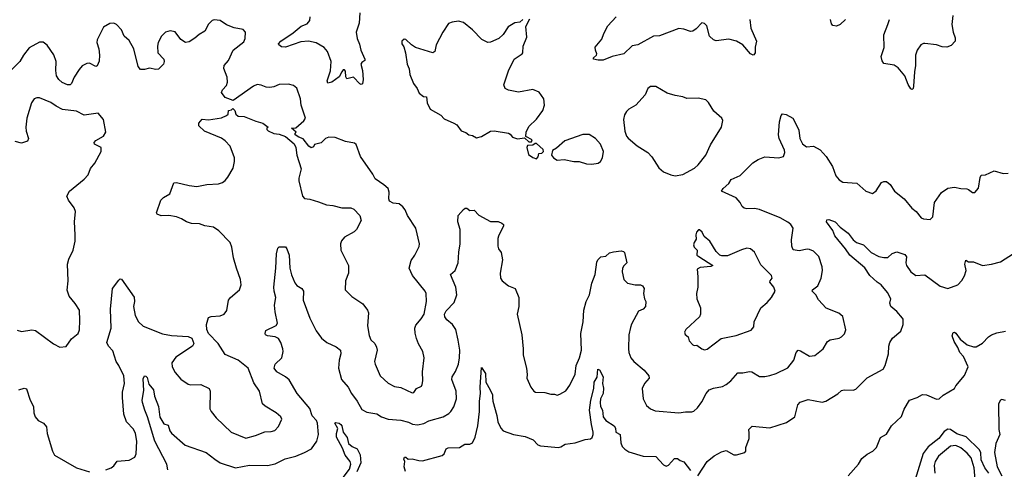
# Model space of a CAD drawing. Extents: x 2220333 to 2384341, y 721037 to 894043.
# Tile 217 of 256: x 2280782 to 2288464, y 854805 to 858312. Entities that reach past the tile are written whole.
import ezdxf

# ---------------------------------------------------------------- set-up
doc = ezdxf.new("R2010")
doc.units = 0

msp = doc.modelspace()

# ---------------------------------------------------------------- linework, layer by layer
at = {"layer": '0CON10XD'}
for points in [[(2283436.2, 858366.2), (2283430, 858285), (2283407.5, 858215), (2283414.4, 858164.4), (2283432.5, 858122.5), (2283443.5, 858075), (2283474, 858005), (2283473.8, 857995), (2283450.3, 857979.7), (2283444.4, 857965.6), (2283456.2, 857915), (2283461.4, 857845), (2283457.3, 857812.7), (2283445, 857808), (2283435, 857812.5), (2283385, 857864.2), (2283335, 857851.2), (2283325.8, 857865.8), (2283325, 857910), (2283315, 857922.5), (2283305, 857920), (2283295, 857906.7), (2283273.3, 857866.7), (2283218, 857825), (2283186.2, 857816.2), (2283180.6, 857835), (2283207.3, 857912.7), (2283211.8, 857985), (2283184.3, 858065), (2283158, 858095), (2283095, 858130.6), (2283035.5, 858145.5), (2282975, 858139.5), (2282855, 858099.1), (2282825, 858101.8), (2282802.5, 858115), (2282801.2, 858125), (2282819.2, 858145), (2282915, 858210.6), (2282977.7, 858262.3), (2283025, 858279.2), (2283044.4, 858305.6), (2283049.4, 858335)], [(2286478.1, 858315), (2286486.9, 858246.9), (2286531.4, 858145), (2286521.2, 858098.8), (2286521.2, 858055), (2286510.7, 858039.3), (2286505, 858036.7), (2286485, 858046.2), (2286425, 858117.1), (2286375, 858145.6), (2286315, 858160.8), (2286215, 858147.5), (2286194.3, 858154.3), (2286163.8, 858185), (2286142.5, 858265), (2286125, 858282.5), (2286105, 858287.5), (2286059.7, 858240.3), (2286035, 858224), (2286015, 858220), (2285965, 858239.2), (2285924.1, 858244.1), (2285775, 858187.5), (2285727.5, 858185), (2285605, 858116.7), (2285561.7, 858108.3), (2285495, 858046.2), (2285405, 858026), (2285335, 857995.8), (2285295, 857995.7), (2285260, 858005), (2285258.8, 858015), (2285282, 858035), (2285285.6, 858045), (2285274.3, 858075), (2285273.2, 858096.8), (2285325, 858160), (2285338.6, 858205), (2285370, 858265), (2285434.6, 858335.4)], [(2288064.1, 858344.1), (2288056, 858275), (2288065.8, 858215.8), (2288082.1, 858172.1), (2288081.4, 858145), (2288049.8, 858110.2), (2288015, 858098.1), (2287979.7, 858099.7), (2287935, 858115.7), (2287845, 858127.5), (2287832.7, 858127.3), (2287814, 858115), (2287785.6, 858075), (2287771.1, 858035), (2287772.7, 857955), (2287763.1, 857905), (2287755.9, 857794.1), (2287752.5, 857775), (2287745, 857767.5), (2287735, 857772.5), (2287715, 857807.5), (2287688, 857875), (2287635, 857937.5), (2287605, 857957.1), (2287525, 857970.8), (2287510.3, 857990.3), (2287504.4, 858025), (2287527.5, 858095), (2287524.6, 858195.4), (2287554.4, 858275), (2287569.4, 858315)], [(2282977.8, 857645), (2282971.4, 857695), (2282945, 857777.5), (2282917.7, 857797.7), (2282879.5, 857809.5), (2282805.9, 857805.9), (2282765, 857788.9), (2282733.4, 857783.4), (2282705, 857785.7), (2282665, 857802.5), (2282635, 857805.8), (2282605, 857794.2), (2282447, 857683), (2282385, 857706.2), (2282356, 857745), (2282364.2, 857765), (2282395, 857798), (2282403.3, 857825), (2282401.1, 857865), (2282375, 857932.5), (2282376.9, 857955), (2282410, 857995), (2282446, 858075), (2282530.5, 858139.5), (2282540, 858165), (2282543.3, 858215), (2282525, 858236.2), (2282455, 858248.6), (2282395, 858271.4), (2282345, 858306), (2282299.3, 858310.7), (2282282.5, 858305), (2282255, 858276.7), (2282226.3, 858223.7), (2282182.4, 858197.6), (2282147.5, 858167.5), (2282105, 858138.9), (2282075, 858135.6), (2282037.9, 858157.9), (2281995, 858217.1), (2281955, 858225.8), (2281920, 858215), (2281887.5, 858185), (2281861.4, 858135), (2281855.7, 858105), (2281860, 858055), (2281906.7, 858005), (2281909.5, 857985), (2281903.1, 857965), (2281864.6, 857925.4), (2281845, 857923.3), (2281795, 857934.4), (2281754.3, 857924.3), (2281725, 857924.4), (2281706.2, 857946.2), (2281671.9, 858085), (2281635, 858148.8), (2281597.5, 858185), (2281575, 858233.3), (2281535.7, 858275.7), (2281515, 858286.2), (2281485, 858283.8), (2281435.7, 858254.3), (2281386, 858155), (2281384.2, 858135), (2281399.1, 858085), (2281405.5, 858035), (2281400.6, 857989.4), (2281386.3, 857953.7), (2281375, 857947.5), (2281325, 857972.9), (2281305, 857970.8), (2281268.7, 857951.3), (2281246.1, 857923.9), (2281206.7, 857863.3), (2281186.5, 857815), (2281175.8, 857805), (2281155, 857802.9), (2281113.2, 857823.2), (2281086.7, 857845), (2281070, 857875), (2281064.5, 857915), (2281066.4, 857985), (2281047.8, 858037.8), (2280995, 858112.5), (2280965, 858135.8), (2280935, 858137.5), (2280855, 858092.9), (2280810.9, 858035), (2280783.3, 857986.7), (2280713.1, 857915)], [(2284707, 858313), (2284685, 858292.5), (2284645, 858286.7), (2284593.2, 858256.8), (2284553, 858197), (2284521.2, 858165), (2284455, 858136), (2284435, 858134.2), (2284388.7, 858158.7), (2284315, 858233.8), (2284245, 858290), (2284205, 858302), (2284156.1, 858293.9), (2284128.3, 858281.7), (2284084.2, 858215.8), (2284031.2, 858115), (2284021.2, 858065), (2284005.9, 858054.1), (2283870, 858095), (2283838.8, 858115), (2283795, 858158.8), (2283780.5, 858159.5), (2283764.3, 858145.7), (2283764, 858125), (2283779.5, 858099.5), (2283792.7, 858052.7), (2283805.8, 857965.8), (2283819.5, 857929.5), (2283826.2, 857883.8), (2283854.4, 857814.4), (2283883.8, 857775), (2283899.3, 857739.3), (2283933, 857713), (2283955, 857710), (2283960, 857665), (2283984.1, 857614.1), (2284067.3, 857567.3), (2284095, 857540), (2284170, 857505), (2284193, 857493), (2284226.4, 857446.4), (2284262.7, 857432.7), (2284285, 857413.8), (2284315, 857410), (2284345, 857391.1), (2284385, 857400), (2284455, 857442), (2284485, 857446), (2284596.4, 857426.4), (2284609.3, 857419.3), (2284626.4, 857396.4), (2284665, 857383.3), (2284721.7, 857391.7), (2284755, 857360), (2284775, 857360)], [(2284775, 857360), (2284780, 857375), (2284731.7, 857401.7), (2284732.5, 857435), (2284755, 857480), (2284815, 857536.7), (2284864, 857605), (2284877.5, 857645), (2284870.8, 857695), (2284835, 857746.2), (2284785, 857768), (2284675, 857747.8), (2284595, 857762.9), (2284568.8, 857775), (2284559.2, 857805), (2284596.8, 857913.2), (2284640, 858005), (2284702.5, 858045), (2284708.8, 858055), (2284710, 858105), (2284737.5, 858175), (2284730.7, 858259.3), (2284761.7, 858318.3)], [(2287225, 858314.4), (2287184.7, 858275.3), (2287155, 858261.1), (2287126.5, 858266.5), (2287115, 858280), (2287109.3, 858315)], [(2285895, 857093.8), (2285955, 857103.8), (2286046.7, 857155), (2286075, 857178.8), (2286135.7, 857254.3), (2286171.2, 857335), (2286257.5, 857475), (2286267.5, 857525), (2286260, 857545), (2286198.3, 857598.3), (2286155, 857667.5), (2286135, 857687.5), (2286075, 857700), (2285987, 857697), (2285955, 857710), (2285895, 857720), (2285835, 857738.8), (2285745, 857790), (2285705, 857790), (2285683.3, 857775), (2285663.3, 857725), (2285590, 857645), (2285535, 857613.3), (2285516.7, 857595), (2285500.5, 857569.5), (2285492, 857535), (2285503.9, 857443.9), (2285516.7, 857405), (2285528.3, 857388.3), (2285599.5, 857329.5), (2285683.3, 857275), (2285715, 857242.5), (2285767.7, 857157.7), (2285806.4, 857126.4), (2285861.2, 857101.2), (2285895, 857093.8)], [(2280761.1, 855891.1), (2280795, 855880), (2280875, 855892), (2280905, 855888), (2281045, 855783.3), (2281095, 855758.8), (2281145, 855762.5), (2281185, 855823.8), (2281238.8, 855865), (2281247.7, 855892.3), (2281252, 855965), (2281248, 856045), (2281215, 856098.8), (2281168, 856155), (2281153, 856203), (2281158.9, 856275), (2281153.9, 856406.1), (2281165.3, 856444.7), (2281200, 856515), (2281213.3, 856585), (2281215.7, 856635), (2281208, 856735), (2281216, 856815), (2281205.7, 856845.7), (2281163.3, 856905), (2281150, 856935), (2281170, 856975), (2281285, 857068.8), (2281315, 857103.3), (2281335, 857152.5), (2281367, 857193), (2281418, 857285), (2281416, 857315), (2281365, 857340), (2281361.9, 857355), (2281375, 857370), (2281435.6, 857405), (2281452.5, 857435), (2281436.2, 857535), (2281395, 857583.3), (2281285, 857568.6), (2281225, 857598.6), (2281115, 857611.1), (2281065, 857636.9), (2281025, 857666.5), (2280935, 857702), (2280915, 857703.8), (2280893.3, 857695), (2280873.8, 857665), (2280836.7, 857545), (2280828.9, 857475), (2280832.1, 857442.1), (2280851.2, 857385), (2280842.5, 857365), (2280795, 857350), (2280745, 857360.8)], [(2281455, 854800), (2281495, 854816), (2281517.3, 854832.7), (2281541.7, 854868.3), (2281635, 854876), (2281679.4, 854900.6), (2281690.6, 854925), (2281694.4, 855025), (2281684.3, 855085), (2281668.3, 855118.3), (2281613.8, 855173.8), (2281594.4, 855235), (2281584.4, 855365), (2281584.4, 855405.6), (2281598.1, 855475), (2281592.9, 855535), (2281555.8, 855615), (2281535, 855646.2), (2281508.2, 855728.2), (2281474.3, 855765), (2281462, 855795), (2281496.2, 855905), (2281491.1, 856055), (2281504.5, 856215.5), (2281555, 856280), (2281565, 856290), (2281575, 856287.5), (2281675, 856147.5), (2281677.5, 856115), (2281670, 856075), (2281681.4, 856005), (2281707.5, 855955), (2281745, 855922), (2281895, 855862.5), (2281965, 855849.4), (2282095, 855841.2), (2282125, 855827.5), (2282140, 855785), (2282131.2, 855765), (2282000.3, 855679.7), (2281970, 855635), (2281971.2, 855605), (2281995, 855560), (2282037.9, 855507.9), (2282095, 855468), (2282113.1, 855463.1), (2282195, 855467.1), (2282259.2, 855435), (2282268.6, 855415), (2282265, 855277.5), (2282274.5, 855254.5), (2282315.5, 855205.5), (2282431.2, 855095), (2282545, 855047.1), (2282622.4, 855067.6), (2282693.2, 855096.8), (2282745, 855099.2), (2282771.3, 855108.7), (2282800.9, 855139.1), (2282826.2, 855195), (2282820, 855215), (2282784, 855245), (2282696.4, 855296.4), (2282675.8, 855315), (2282652.9, 855415), (2282608.9, 855478.9), (2282564.2, 855595), (2282487, 855657), (2282385, 855700), (2282329.2, 855785), (2282254.2, 855865), (2282241.2, 855895), (2282240, 855935), (2282255, 855988), (2282275, 855998.1), (2282345, 856001.1), (2282376.2, 856015), (2282397.3, 856042.7), (2282410.8, 856125), (2282426, 856145), (2282495.8, 856204.2), (2282510, 856245), (2282505.8, 856285), (2282473.2, 856373.2), (2282450.6, 856455), (2282436.9, 856536.9), (2282423.2, 856573.2), (2282335, 856664.4), (2282295, 856693.3), (2282225, 856704.5), (2282185, 856720.6), (2282122.4, 856722.4), (2282083.3, 856735), (2282045, 856760), (2282005, 856774.3), (2281945, 856785.6), (2281885, 856782.9), (2281854.2, 856794.2), (2281850, 856805), (2281883.3, 856905), (2281904.2, 856925.8), (2281952.5, 856955), (2281985, 857038.8), (2282005, 857042.5), (2282105, 857018), (2282165, 857010.6), (2282242.6, 857027.4), (2282332.3, 857032.3), (2282365, 857042.9), (2282385, 857057.5), (2282406.7, 857083.3), (2282446.1, 857153.9), (2282457.3, 857205), (2282456.6, 857233.4), (2282424.6, 857324.6), (2282385, 857367.1), (2282355, 857386.9), (2282222.7, 857442.7), (2282180, 857485), (2282180, 857505), (2282205, 857536), (2282255, 857530), (2282355, 857548), (2282395.9, 857564.1), (2282407.5, 857575), (2282410, 857605), (2282435, 857610), (2282445, 857620), (2282460, 857605), (2282467.5, 857575), (2282485, 857560), (2282533.6, 857556.4), (2282625, 857520), (2282680, 857505), (2282720, 857475), (2282710, 857465), (2282710, 857455), (2282720, 857445), (2282765, 857424), (2282805, 857418.8), (2282855, 857400), (2282922.5, 857345), (2282936.4, 857316.4), (2282943.3, 857255), (2282977.7, 857147.7), (2282960, 857075), (2282960.8, 857055), (2282988.8, 856935), (2283005, 856916.7), (2283045, 856912), (2283112.7, 856892.7), (2283175, 856867.5), (2283225, 856862.9), (2283295, 856844.3), (2283365, 856844.2), (2283388.8, 856835), (2283435.8, 856785), (2283445.8, 856745), (2283410.8, 856675), (2283392.1, 856657.9), (2283316.7, 856615), (2283292.7, 856587.3), (2283283.8, 856565), (2283286.2, 856515), (2283346, 856395), (2283347.5, 856335), (2283324.3, 856275), (2283322.5, 856205), (2283372.7, 856152.7), (2283460, 856095), (2283496.4, 856046.4), (2283503.1, 856025), (2283494.3, 855925), (2283507.3, 855847.3), (2283522, 855815), (2283554, 855785), (2283567, 855757), (2283570, 855735), (2283551.2, 855645), (2283556.2, 855625), (2283594, 855535), (2283657.6, 855477.6), (2283705, 855452), (2283755, 855443.8), (2283845, 855402.5), (2283856.7, 855405), (2283878, 855435), (2283915.6, 855454.4), (2283923, 855467), (2283927.5, 855495), (2283924.5, 855565.5), (2283938, 855675), (2283928, 855725), (2283893.2, 855783.2), (2283877.5, 855825), (2283866.4, 855866.4), (2283864.4, 855905), (2283871.4, 855928.6), (2283915, 855979.2), (2283936.5, 856015), (2283955.6, 856115), (2283953.3, 856175), (2283945.3, 856195.3), (2283847.6, 856317.6), (2283821.5, 856375), (2283835.4, 856434.6), (2283865.5, 856475), (2283897.7, 856542.3), (2283901.2, 856565), (2283872.5, 856685), (2283808, 856785), (2283788.3, 856828.3), (2283771.7, 856851.7), (2283742.5, 856875), (2283695, 856880.8), (2283667, 856897), (2283660.8, 856915), (2283665.6, 856965.6), (2283655.8, 856995), (2283624, 857025), (2283555, 857071.2), (2283538, 857108), (2283440.8, 857245), (2283408.3, 857338.3), (2283395, 857348), (2283325, 857360.8), (2283242.4, 857392.4), (2283195, 857396.9), (2283166.7, 857385), (2283135, 857352.5), (2283081.7, 857338.3), (2283075, 857320), (2283057, 857313), (2283037.5, 857325), (2282993.8, 857383.8), (2282960, 857395), (2282930, 857415), (2282930, 857425), (2282940, 857435), (2282902.5, 857465), (2282935, 857470), (2282997.6, 857522.4), (2283012, 857545), (2282977.8, 857645)], [(2284517.7, 856622.3), (2284511.2, 856605), (2284511.2, 856545), (2284516.7, 856525), (2284537.3, 856497.3), (2284548.6, 856438.6), (2284531.5, 856335), (2284534.4, 856295), (2284545.8, 856275), (2284595, 856235.8), (2284648.8, 856215), (2284677.1, 856145), (2284675.5, 856074.5), (2284662.9, 856015), (2284700.8, 855855), (2284710.6, 855745), (2284709.2, 855695), (2284735.6, 855595), (2284742.5, 855545), (2284740, 855515), (2284770, 855445), (2284793.8, 855415), (2284807.3, 855407.3), (2284880, 855405), (2284925, 855390), (2284955, 855390.8), (2284975, 855384.3), (2284995, 855390), (2285042.7, 855417.3), (2285075, 855460), (2285115, 855547.5), (2285123.9, 855613.9), (2285150.6, 855675), (2285165.5, 855735), (2285159.1, 855865), (2285178.2, 855955), (2285183.6, 856045), (2285201.5, 856115), (2285226.9, 856165), (2285245, 856257.5), (2285271.2, 856325), (2285285, 856420), (2285291.7, 856438.3), (2285315, 856462.5), (2285355, 856467.5), (2285385, 856493.3), (2285415, 856502.5), (2285475, 856510), (2285492.5, 856505), (2285500, 856495), (2285520, 856415), (2285495, 856393.3), (2285485.8, 856375), (2285482.5, 856345), (2285495.8, 856285.8), (2285525, 856256), (2285584.3, 856244.3), (2285625, 856243.8), (2285640, 856235), (2285653.8, 856215), (2285650, 856175), (2285656.2, 856135), (2285666.2, 856115), (2285663.8, 856075), (2285646.7, 856055), (2285610.9, 856039.1), (2285555, 855937.5), (2285547.7, 855912.3), (2285535.8, 855854.2), (2285531.4, 855745), (2285535.8, 855715), (2285550.8, 855675), (2285572.5, 855645), (2285655, 855577.5), (2285690, 855535), (2285693.8, 855515), (2285656.4, 855473.6), (2285639.2, 855435), (2285645.7, 855355), (2285672, 855302), (2285705, 855275.8), (2285740.7, 855260.7), (2285925, 855244.4), (2285977.3, 855252.7), (2286025, 855252), (2286041.2, 855258.8), (2286070, 855285), (2286105, 855330), (2286137.5, 855395), (2286161.2, 855425), (2286195, 855438.1), (2286265, 855450), (2286294.6, 855465.4), (2286331.4, 855495), (2286385, 855558.6), (2286425, 855557.9), (2286475, 855568.2), (2286495, 855564.5), (2286555, 855529.4), (2286595, 855528.1), (2286635, 855537.8), (2286685, 855552.9), (2286775, 855596), (2286823.1, 855655), (2286840, 855715), (2286855, 855733.3), (2286875, 855730), (2286945, 855687.1), (2286985, 855691.4), (2287050, 855745), (2287085, 855801.2), (2287105, 855813.8), (2287175, 855827.5), (2287195, 855837.5), (2287218.3, 855861.7), (2287228, 855892), (2287205, 855997.5), (2287172.7, 856022.7), (2287075, 856062.9), (2287015, 856126), (2286993.3, 856165), (2286966.2, 856195), (2286968.8, 856205), (2287010, 856235), (2287035.9, 856295.9), (2287045.7, 856355), (2287044.2, 856385), (2287018, 856465), (2286975, 856506.2), (2286945, 856520), (2286925, 856522), (2286865, 856508), (2286817.7, 856517.7), (2286807.1, 856545), (2286804.5, 856595.5), (2286817.5, 856685), (2286797.5, 856715), (2286775, 856733.1), (2286715, 856765.6), (2286555, 856831.4), (2286515, 856839.2), (2286455, 856836.2), (2286435, 856840.8), (2286418, 856855), (2286403.8, 856885), (2286371.7, 856921.7), (2286257.5, 856975), (2286270, 856995), (2286314, 857035), (2286333.8, 857065), (2286403, 857097), (2286501.2, 857195), (2286545, 857222), (2286595, 857242), (2286705, 857233.8), (2286742.5, 857245), (2286751.2, 857275), (2286750, 857295), (2286708.1, 857385), (2286701.9, 857415), (2286710.8, 857515), (2286724.2, 857565.8), (2286735, 857577.5), (2286763.6, 857573.6), (2286813.9, 857543.9), (2286846.4, 857483.6), (2286860.3, 857450.3), (2286870, 857385), (2286889.2, 857345), (2286919.7, 857319.7), (2286975, 857325.7), (2287026.9, 857296.9), (2287074.3, 857244.3), (2287125, 857166.7), (2287150, 857095), (2287175, 857062.5), (2287205, 857046), (2287315, 857036.2), (2287384.3, 856974.3), (2287435, 856956.7), (2287465, 856976.7), (2287505, 857042), (2287525, 857051.2), (2287545, 857048.8), (2287575, 857026), (2287607.1, 856975), (2287683.6, 856913.6), (2287741.7, 856841.7), (2287776.7, 856815), (2287817, 856767), (2287835, 856757.5), (2287885, 856753.3), (2287906.1, 856773.9), (2287919.2, 856885), (2287975, 856964), (2288023, 856997), (2288075, 857007.1), (2288125, 856994.2), (2288172.3, 856992.3), (2288185, 856988.8), (2288215, 856964), (2288235, 856963.8), (2288262.3, 856997.7), (2288275, 857080), (2288285, 857098.8), (2288318.8, 857101.2), (2288385, 857133.8), (2288455, 857112), (2288495, 857115.8)], [(2285245, 857184.2), (2285295, 857194.3), (2285313.2, 857206.8), (2285329.2, 857235), (2285335.8, 857285), (2285312.5, 857342.5), (2285273.3, 857385), (2285225, 857416.2), (2285175, 857417.5), (2285035, 857368), (2284969.3, 857310.7), (2284938.3, 857291.7), (2284932.5, 857255), (2284947.5, 857235), (2284975, 857217.5), (2285030.7, 857220.7), (2285105, 857206), (2285145.9, 857205.9), (2285205, 857188), (2285245, 857184.2)], [(2284815, 857227.5), (2284827, 857243), (2284831.7, 857268.3), (2284855, 857270), (2284870, 857285), (2284865, 857300), (2284815, 857347.5), (2284802.5, 857347.5), (2284785, 857332.5), (2284745, 857330), (2284740, 857315), (2284751.7, 857261.7), (2284785, 857237.5), (2284815, 857227.5)], [(2281938.3, 854801.7), (2281928.5, 854845), (2281836.3, 855025), (2281779.5, 855215), (2281756.8, 855265), (2281739.1, 855325), (2281737.2, 855345), (2281750.5, 855420.5), (2281745, 855510), (2281755, 855534), (2281765, 855532.5), (2281775, 855521.2), (2281789.4, 855469.4), (2281824.4, 855425), (2281833.6, 855375), (2281864.6, 855295), (2281875, 855212.5), (2281905, 855159.2), (2281939.1, 855149.1), (2281951.9, 855105), (2281965, 855085.8), (2282073.6, 854993.6), (2282236.7, 854936.7), (2282303.8, 854883.8), (2282346.3, 854856.3), (2282465, 854817.1), (2282573.7, 854836.3), (2282715, 854835.6), (2282775, 854848.1), (2282853, 854887), (2282935, 854906.4), (2283005, 854936.7), (2283057.5, 854965), (2283101.1, 855025), (2283112.7, 855075), (2283105.3, 855165), (2283097.7, 855185), (2283063, 855223), (2283045, 855279.3), (2282947.5, 855395), (2282885, 855501.9), (2282855.9, 855525.9), (2282788.8, 855565), (2282768, 855595), (2282774, 855625), (2282825.8, 855675), (2282837.5, 855725), (2282836.1, 855743.9), (2282818.6, 855795), (2282800, 855825), (2282775, 855838.6), (2282715, 855845.7), (2282699.2, 855855), (2282695.8, 855865), (2282703.2, 855886.8), (2282783.8, 855926.2), (2282794.5, 855945), (2282773.8, 856033.8), (2282771.1, 856085), (2282779.2, 856145), (2282766.5, 856195), (2282765.5, 856225), (2282780.6, 856375), (2282784.3, 856485.7), (2282795, 856530), (2282805, 856540), (2282855, 856540), (2282865.8, 856525.8), (2282884.2, 856475), (2282890.6, 856375), (2282903, 856323), (2282929.3, 856259.3), (2282945, 856237.5), (2282983.3, 856215), (2282996.7, 856195), (2282994.4, 856125), (2283045.6, 855985), (2283095, 855886), (2283137.4, 855827.4), (2283178, 855795), (2283251.2, 855761.2), (2283283.8, 855735), (2283286.9, 855705), (2283274.4, 855655), (2283268.9, 855595), (2283292.5, 855505), (2283345.3, 855445.3), (2283370.6, 855395), (2283415.6, 855335), (2283452.1, 855272.1), (2283490.2, 855250.2), (2283568.3, 855238.3), (2283605, 855214.4), (2283657.5, 855195), (2283755, 855188.5), (2283815, 855173.1), (2283847.6, 855157.6), (2283885, 855151.9), (2283935, 855162), (2283975, 855182.9), (2284085.5, 855214.5), (2284129.8, 855240.2), (2284145.4, 855254.6), (2284168, 855292), (2284189.1, 855355), (2284186.7, 855415), (2284153.3, 855505), (2284156.7, 855525), (2284182.7, 855567.3), (2284206.7, 855625), (2284214.5, 855675), (2284215.4, 855734.6), (2284203.2, 855813.2), (2284184.3, 855895), (2284157.5, 855935), (2284115, 855970), (2284099.4, 855995), (2284096.9, 856015), (2284108.3, 856041.7), (2284171.9, 856105), (2284191.5, 856165), (2284184.4, 856225), (2284144, 856325), (2284180, 856355), (2284202.9, 856415), (2284207.7, 856497.7), (2284219.4, 856565), (2284218.1, 856675), (2284200.6, 856735), (2284202, 856785), (2284245, 856832.5), (2284258.3, 856841.7), (2284271.7, 856841.7), (2284295, 856822.5), (2284327, 856827), (2284365, 856786.7), (2284455, 856736.7), (2284515, 856736.7), (2284542.5, 856725), (2284555.8, 856715.8), (2284556.2, 856705), (2284517.7, 856622.3)], [(2286073.3, 854755), (2286145, 854866.2), (2286201.3, 854908.7), (2286258.8, 854941.2), (2286295, 854951.2), (2286355, 854917.5), (2286375, 854917.5), (2286440, 854935), (2286446.7, 854945), (2286447.5, 854975), (2286473.8, 855045), (2286473.8, 855086.2), (2286470, 855115), (2286498.3, 855141.7), (2286635, 855128.8), (2286765, 855170), (2286828.8, 855215), (2286852.4, 855307.6), (2286871.9, 855328.1), (2286935, 855348), (2287042.3, 855327.7), (2287072.5, 855335), (2287166.3, 855393.7), (2287195, 855420), (2287215, 855425.7), (2287285, 855422.9), (2287305, 855429.2), (2287395, 855519.4), (2287518.8, 855585), (2287535.8, 855614.2), (2287561.4, 855705), (2287564.4, 855765), (2287572.5, 855795), (2287592.4, 855827.6), (2287657.2, 855882.8), (2287674.2, 855934.2), (2287675.7, 855975), (2287670, 855985), (2287625.5, 856035.5), (2287580, 856075), (2287571.7, 856101.7), (2287579.2, 856135), (2287554.1, 856184.1), (2287503.8, 856245), (2287471.2, 856265), (2287416.1, 856316.1), (2287375, 856377.1), (2287258.8, 856475), (2287225.8, 856525.8), (2287141.1, 856625), (2287127.1, 856667.1), (2287078, 856735), (2287078.8, 856751.2), (2287095.9, 856754.1), (2287145.8, 856735), (2287182.7, 856692.7), (2287245, 856647.5), (2287284.6, 856594.6), (2287311.2, 856575), (2287365, 856556.7), (2287425, 856495.7), (2287485, 856465.8), (2287525, 856456), (2287555, 856456.7), (2287590.6, 856489.4), (2287625, 856502.2), (2287689.4, 856479.4), (2287702, 856462), (2287696.9, 856415), (2287701.4, 856395), (2287736, 856345), (2287775, 856316), (2287845, 856321.2), (2287965, 856233.3), (2288025, 856214), (2288101.2, 856245), (2288133.6, 856276.4), (2288154.4, 856315), (2288165.7, 856355), (2288157.5, 856405), (2288165, 856437.5), (2288185, 856423.3), (2288225, 856422.2), (2288295, 856395.8), (2288365, 856404.4), (2288435, 856424.3), (2288535, 856488)], [(2286125, 855736.7), (2286145, 855741.2), (2286254.4, 855825.6), (2286372.7, 855847.3), (2286488.8, 855891.2), (2286508.8, 855915), (2286513.8, 855955), (2286564.5, 856065.5), (2286613.9, 856106.1), (2286646.7, 856145), (2286676, 856195), (2286665.4, 856225.4), (2286636, 856265), (2286636.2, 856275), (2286653.3, 856295), (2286647.6, 856317.6), (2286565, 856398.8), (2286515, 856497.5), (2286483.6, 856523.6), (2286455, 856528.8), (2286415, 856518), (2286305, 856469.2), (2286259.5, 856469.5), (2286245, 856476.2), (2286216.2, 856505), (2286167.5, 856585), (2286121.7, 856621.7), (2286107.5, 856655), (2286085, 856672.5), (2286078.3, 856671.7), (2286063.3, 856655), (2286057.5, 856635), (2286059.3, 856600.7), (2286043.8, 856575), (2286040, 856555), (2286045, 856537.5), (2286066.7, 856515), (2286064, 856475), (2286081.2, 856465), (2286190, 856395), (2286174.3, 856385.7), (2286091.7, 856378.3), (2286068, 856365), (2286074.3, 856305), (2286072, 856225), (2286062, 856175), (2286064.1, 856135.9), (2286094.4, 856065), (2286094, 856015), (2286085, 855993.8), (2285978.8, 855895), (2285970, 855875), (2285975, 855857.5), (2285998.3, 855838.3), (2286006.4, 855806.4), (2286035, 855776.7), (2286045, 855770), (2286065, 855772.5), (2286105, 855743.3), (2286125, 855736.7)], [(2287245, 854753.8), (2287325.8, 854844.2), (2287351.7, 854888.3), (2287395, 854924), (2287438, 854945), (2287466, 854975), (2287497.7, 855052.3), (2287545, 855078.8), (2287584.3, 855145), (2287662.3, 855217.7), (2287684.2, 855275), (2287725, 855344.2), (2287785, 855364), (2287825, 855388.6), (2287856.3, 855386.3), (2287935, 855351.1), (2287955, 855353.3), (2287986.4, 855383.6), (2288075.6, 855434.4), (2288085.8, 855455), (2288155, 855536), (2288183.3, 855605), (2288145.7, 855685), (2288116.3, 855716.3), (2288101.4, 855755), (2288072.9, 855802.9), (2288057.5, 855845), (2288065, 855872), (2288075, 855874.2), (2288085, 855867.5), (2288120.5, 855820.5), (2288174.5, 855774.5), (2288225, 855760), (2288245, 855760), (2288295, 855790), (2288341.8, 855838.2), (2288365, 855853.6), (2288405, 855869.5), (2288475, 855883.5)], [(2283791.7, 854788.3), (2283782.5, 854825), (2283787.5, 854865), (2283780, 854885), (2283785, 854900), (2283795, 854900), (2283813.3, 854883.3), (2283845, 854885.7), (2283895, 854872.9), (2283925, 854871.9), (2284078.5, 854911.5), (2284094.4, 854925.6), (2284110, 854965), (2284125, 854973.3), (2284212.5, 854975), (2284255, 855000), (2284295, 855000.6), (2284315, 855012.5), (2284334.4, 855055), (2284356.4, 855145), (2284370.5, 855255), (2284369.4, 855335), (2284377.8, 855395), (2284373.5, 855445), (2284385, 855600), (2284415, 855553.3), (2284418, 855485), (2284453.3, 855425), (2284470, 855385), (2284471.5, 855365), (2284472.2, 855335), (2284504.4, 855225), (2284511.4, 855175), (2284535.4, 855125.4), (2284555, 855103.8), (2284635, 855075.8), (2284725, 855061.4), (2284788.8, 855035), (2284825, 854995.8), (2284845, 854988.9), (2284985, 854975.8), (2285005, 854980.8), (2285038.8, 855001.2), (2285115, 855010.6), (2285195, 855036.7), (2285235, 855043.3), (2285248, 855052), (2285256.9, 855075), (2285256.1, 855093.9), (2285242.1, 855155), (2285229, 855265), (2285237.2, 855342.8), (2285261.3, 855435), (2285263.5, 855485), (2285286.6, 855523.4), (2285293.3, 855585), (2285305, 855581.2), (2285333.3, 855525), (2285328.6, 855475), (2285336.8, 855436.8), (2285333.1, 855395), (2285314.4, 855355), (2285310, 855325), (2285313.3, 855295), (2285328.5, 855265), (2285335, 855213.3), (2285354.4, 855184.4), (2285420, 855145), (2285430, 855125), (2285434.4, 855094.4), (2285467.3, 855077.3), (2285471.7, 855011.7), (2285483.1, 854983.1), (2285503, 854963), (2285535, 854940), (2285647.3, 854907.3), (2285745.7, 854905.7), (2285805, 854838.8), (2285825, 854828.8), (2285843.9, 854836.1), (2285891.7, 854888.3), (2285915, 854888.8), (2285935, 854873.8), (2285965, 854863.3), (2286015.5, 854795.5)], [(2280775.9, 855424.1), (2280817, 855437), (2280833.6, 855433.6), (2280864.5, 855344.5), (2280888.6, 855295), (2280892.2, 855245), (2280903.5, 855213.5), (2280925.9, 855185.9), (2280966.7, 855165), (2280990, 855135), (2280996.2, 855085), (2281037.5, 854945), (2281052.5, 854915), (2281225.5, 854815.5), (2281325.5, 854785.5)], [(2288475, 855340.6), (2288445, 855348.6), (2288434, 855345), (2288420, 855315), (2288421.4, 855115), (2288429.2, 855075), (2288399.2, 855005), (2288389.2, 854935), (2288410, 854825), (2288445.7, 854755)], [(2283305, 854740.8), (2283354.4, 854805), (2283364.4, 854845), (2283361.4, 854865), (2283320, 854915), (2283299.3, 854969.3), (2283253.3, 855055), (2283253.1, 855085), (2283263.8, 855123.8), (2283240, 855165), (2283245, 855170), (2283275, 855165.6), (2283288.1, 855155), (2283295.5, 855145), (2283306.9, 855095), (2283335.9, 855054.1), (2283346, 855005), (2283375, 854982.5), (2283414, 854964), (2283437.7, 854917.7), (2283443.6, 854855), (2283411.4, 854785)], [(2288345, 854774.2), (2288312.2, 854815), (2288285, 854878.1), (2288282.5, 854935), (2288269.4, 854959.4), (2288166.8, 855056.8), (2288095, 855082), (2288045, 855116), (2288025, 855118.8), (2287995, 855099.6), (2287953.2, 855045), (2287869.1, 854980.9), (2287831.1, 854928.9), (2287738.1, 854625)], [(2288238.1, 854725), (2288228.6, 854815), (2288205, 854894.4), (2288175, 854931.8), (2288125, 854971.1), (2288085, 854989.4), (2288045, 854985.8), (2287952.2, 854907.8), (2287924.5, 854865), (2287917.9, 854835), (2287921.5, 854775)]]:
    msp.add_lwpolyline(points, dxfattribs=at)

doc.saveas('drawing.dxf')
